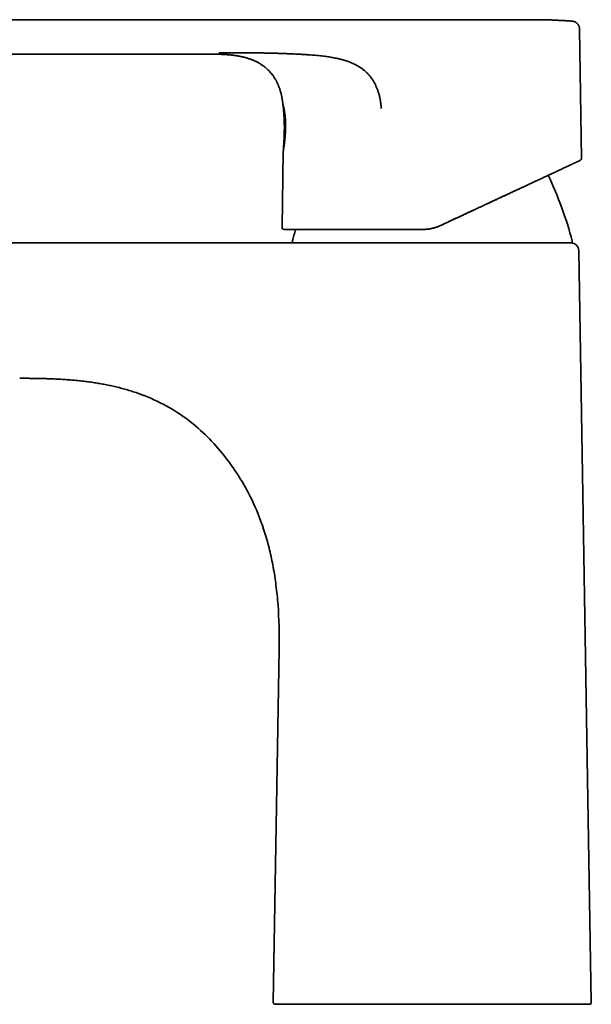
# Model space of a CAD drawing. Header units: millimetres. Extents: x 8 to 542, y 12 to 410.
# Tile 2 of 17: x 92 to 177, y 265 to 410. Entities that reach past the tile are written whole.
import ezdxf

# ---------------------------------------------------------------- set-up
doc = ezdxf.new("R2010")
doc.units = ezdxf.units.MM

msp = doc.modelspace()

# ---------------------------------------------------------------- linework, layer by layer
at = {"color": 7, "linetype": 'Continuous', "lineweight": 35}
for p, q in [((74.8, 410.21), (165.05, 410.21)), ((165.05, 410.21), (165.64, 410.21)), ((175.35, 389.72), (175.06, 408.82)), ((73.68, 405.11), (121.33, 405.11)), ((131.26, 390.7), (131.09, 379.55)), ((153.3, 377.24), (42.3, 377.24)), ((176.79, 265.07), (174.94, 376.06)), ((130.67, 317.24), (129.8, 265.07))]:
    msp.add_line(p, q, dxfattribs=at)
for centre, radius, start, end in [((175.05, 389.72), 0.3, 295, 0.8595), ((116.05, 361.88), 60, 15.0866, 24.9957), ((131.39, 379.54), 0.3, 179.1405, 270), ((190.54, 361.88), 60, 163.177, 164.9134), ((132.81, 377.44), 0.2, 164.9134, 270), ((173.74, 376.04), 1.2, 0.955, 90), ((173.78, 377.44), 0.2, 270, 15.0866), ((130.1, 265.06), 0.3, 179.045, 270), ((176.49, 265.06), 0.3, 270, 0.955)]:
    msp.add_arc(centre, radius, start, end, dxfattribs=at)
for points, knots in [([(170.05, 410.19), (170.05, 410.19), (170.04, 410.19), (170.02, 410.19), (170, 410.19), (169.98, 410.19), (169.95, 410.2), (169.91, 410.2), (169.87, 410.2), (169.83, 410.2), (169.79, 410.2), (169.75, 410.2), (169.7, 410.2), (169.66, 410.2), (169.62, 410.2), (169.59, 410.2), (169.55, 410.2), (169.53, 410.2), (169.51, 410.2), (169.5, 410.2), (169.48, 410.2), (169.47, 410.2), (169.45, 410.2), (169.42, 410.2), (169.4, 410.21), (169.37, 410.21), (169.33, 410.21), (169.29, 410.21), (169.25, 410.21), (169.22, 410.21), (169.19, 410.21), (169.16, 410.21), (169.14, 410.21), (169.1, 410.21), (169.06, 410.21), (169.01, 410.21), (168.96, 410.21), (168.91, 410.21), (168.87, 410.21), (168.82, 410.21), (168.77, 410.21), (168.73, 410.21), (168.68, 410.21), (168.65, 410.21), (168.61, 410.21), (168.59, 410.21), (168.56, 410.21), (168.54, 410.21), (168.51, 410.21), (168.46, 410.21), (168.41, 410.21), (168.35, 410.22), (168.29, 410.22), (168.23, 410.22), (168.18, 410.22), (168.13, 410.22), (168.09, 410.22), (168.06, 410.22), (168.04, 410.22), (168.01, 410.22), (167.99, 410.22), (167.97, 410.22), (167.95, 410.22), (167.93, 410.22), (167.9, 410.22), (167.86, 410.22), (167.81, 410.22), (167.75, 410.22), (167.68, 410.22), (167.62, 410.22), (167.56, 410.22), (167.5, 410.22), (167.44, 410.22), (167.38, 410.22), (167.34, 410.22), (167.31, 410.22), (167.27, 410.22), (167.24, 410.22), (167.2, 410.22), (167.17, 410.22), (167.14, 410.22), (167.11, 410.22), (167.09, 410.22), (167.07, 410.22), (167.04, 410.22), (167.01, 410.22), (166.98, 410.22), (166.95, 410.22), (166.91, 410.22), (166.88, 410.22), (166.85, 410.22), (166.82, 410.22), (166.79, 410.22), (166.76, 410.22), (166.73, 410.22), (166.7, 410.22), (166.67, 410.22), (166.63, 410.22), (166.59, 410.21), (166.55, 410.21), (166.51, 410.21), (166.46, 410.21), (166.42, 410.21), (166.37, 410.21), (166.32, 410.21), (166.27, 410.21), (166.23, 410.21), (166.2, 410.21), (166.17, 410.21), (166.15, 410.21), (166.13, 410.21), (166.12, 410.21), (166.11, 410.21), (166.11, 410.21), (166.11, 410.21), (166.11, 410.21), (166.11, 410.21), (166.11, 410.21), (166.11, 410.21), (166.11, 410.21), (166.11, 410.21), (166.11, 410.21), (166.11, 410.21), (166.11, 410.21), (166.12, 410.21), (166.12, 410.21), (166.11, 410.21), (166.11, 410.21), (166.1, 410.21), (166.08, 410.21), (166.06, 410.21), (166.03, 410.21), (166, 410.21), (165.97, 410.21), (165.94, 410.21), (165.91, 410.21), (165.88, 410.21), (165.85, 410.21), (165.81, 410.21), (165.77, 410.21), (165.74, 410.21), (165.7, 410.21), (165.67, 410.21), (165.64, 410.21), (165.61, 410.21), (165.59, 410.21), (165.56, 410.21), (165.54, 410.21), (165.51, 410.21), (165.48, 410.21), (165.46, 410.21), (165.43, 410.21), (165.41, 410.21), (165.39, 410.21), (165.37, 410.21), (165.35, 410.21), (165.32, 410.21), (165.3, 410.21), (165.28, 410.21), (165.26, 410.21), (165.25, 410.21), (165.23, 410.21), (165.21, 410.21), (165.19, 410.21), (165.16, 410.21), (165.13, 410.21), (165.1, 410.21), (165.08, 410.21), (165.06, 410.21)], [0, 0, 0, 0, 0.003389, 0.00684, 0.010401, 0.014113, 0.020142, 0.026716, 0.033799, 0.041015, 0.048332, 0.055749, 0.063267, 0.070887, 0.077675, 0.084256, 0.089844, 0.094394, 0.097242, 0.099449, 0.101308, 0.103956, 0.107584, 0.112151, 0.117502, 0.122739, 0.12772, 0.13676, 0.14482, 0.150032, 0.154833, 0.159225, 0.163796, 0.169343, 0.178627, 0.187867, 0.196772, 0.205247, 0.212988, 0.220375, 0.230062, 0.240287, 0.247634, 0.25436, 0.260193, 0.265042, 0.269152, 0.273961, 0.279698, 0.286353, 0.299065, 0.310246, 0.321046, 0.331967, 0.342962, 0.353719, 0.359085, 0.364821, 0.370042, 0.374526, 0.378428, 0.38202, 0.385939, 0.39016, 0.394849, 0.400379, 0.413675, 0.425598, 0.437479, 0.449716, 0.461956, 0.474035, 0.48618, 0.49857, 0.505415, 0.512083, 0.518619, 0.525404, 0.532558, 0.539562, 0.544598, 0.549235, 0.553675, 0.558001, 0.562468, 0.567692, 0.573701, 0.580443, 0.587042, 0.593185, 0.598874, 0.604109, 0.609697, 0.614799, 0.619827, 0.624812, 0.631188, 0.637505, 0.643898, 0.650813, 0.658329, 0.66648, 0.675294, 0.684791, 0.692889, 0.701315, 0.708937, 0.715484, 0.720958, 0.724704, 0.727715, 0.730001, 0.731252, 0.732132, 0.732452, 0.732716, 0.732839, 0.732962, 0.733228, 0.733551, 0.733951, 0.734388, 0.734575, 0.73475, 0.734927, 0.735117, 0.735571, 0.736917, 0.739783, 0.743943, 0.749414, 0.754785, 0.761012, 0.767814, 0.774434, 0.780835, 0.787027, 0.793017, 0.803509, 0.813432, 0.822813, 0.834341, 0.844685, 0.853967, 0.863327, 0.869455, 0.875863, 0.882919, 0.890642, 0.898925, 0.906644, 0.913127, 0.918848, 0.923969, 0.929372, 0.935195, 0.941258, 0.94663, 0.951201, 0.955614, 0.960282, 0.963087, 0.966675, 0.971285, 0.976926, 0.983596, 0.991289, 1, 1, 1, 1]), ([(170.04, 410.19), (170.25, 410.19), (170.69, 410.18), (171.34, 410.15), (172, 410.12), (172.65, 410.09), (173.3, 410.05), (173.73, 410.02), (173.95, 410)], [0, 0, 0, 0, 0.166594, 0.333207, 0.499843, 0.666515, 0.833233, 1, 1, 1, 1]), ([(175.06, 408.82), (175.06, 408.82), (175.06, 408.85), (175.05, 408.89), (175.05, 408.96), (175.04, 409.03), (175.02, 409.11), (175, 409.18), (174.97, 409.25), (174.95, 409.3), (174.92, 409.35), (174.9, 409.4), (174.88, 409.44), (174.86, 409.47), (174.83, 409.5), (174.81, 409.53), (174.78, 409.57), (174.75, 409.61), (174.71, 409.64), (174.67, 409.69), (174.62, 409.73), (174.57, 409.77), (174.51, 409.81), (174.45, 409.85), (174.39, 409.88), (174.32, 409.91), (174.25, 409.94), (174.18, 409.96), (174.1, 409.98), (174.02, 409.99), (173.97, 410), (173.95, 410)], [0, 0, 0, 0, 0.0002833, 0.0398646, 0.0783102, 0.1154713, 0.1627832, 0.2072856, 0.248737, 0.2816884, 0.3121512, 0.3400449, 0.3653068, 0.3878898, 0.408202, 0.4303295, 0.4552705, 0.4830167, 0.5135476, 0.5468271, 0.5828001, 0.6213887, 0.6624889, 0.7004099, 0.7400449, 0.7812675, 0.8239328, 0.8678785, 0.9129264, 0.9588846, 1, 1, 1, 1]), ([(175.06, 408.82), (175.06, 408.82), (175.06, 408.85), (175.05, 408.89), (175.05, 408.96), (175.04, 409.03), (175.02, 409.11), (175, 409.18), (174.97, 409.25), (174.95, 409.3), (174.92, 409.35), (174.9, 409.4), (174.88, 409.44), (174.86, 409.47), (174.83, 409.5), (174.81, 409.53), (174.78, 409.57), (174.75, 409.61), (174.71, 409.64), (174.67, 409.69), (174.62, 409.73), (174.57, 409.77), (174.51, 409.81), (174.45, 409.85), (174.39, 409.88), (174.32, 409.91), (174.25, 409.94), (174.18, 409.96), (174.1, 409.98), (174.02, 409.99), (173.97, 410), (173.95, 410)], [0, 0, 0, 0, 0.000304, 0.039885, 0.07833, 0.115491, 0.162802, 0.207303, 0.248754, 0.281705, 0.312167, 0.34006, 0.365321, 0.387904, 0.408216, 0.430343, 0.455283, 0.483029, 0.513559, 0.546838, 0.58281, 0.621397, 0.662497, 0.700417, 0.740051, 0.781272, 0.823937, 0.867881, 0.912928, 0.958885, 1, 1, 1, 1]), ([(173.95, 410), (173.95, 410), (173.95, 410), (173.95, 410), (173.95, 410)], [0, 0, 0, 0, 0.93517, 1, 1, 1, 1]), ([(173.95, 410), (173.98, 410), (174.03, 409.99), (174.12, 409.98), (174.2, 409.96), (174.28, 409.93), (174.36, 409.9), (174.44, 409.85), (174.52, 409.81), (174.6, 409.75), (174.67, 409.7), (174.73, 409.63), (174.79, 409.56), (174.85, 409.49), (174.9, 409.41), (174.94, 409.33), (174.98, 409.24), (175.01, 409.16), (175.03, 409.07), (175.05, 408.99), (175.06, 408.9), (175.06, 408.85), (175.06, 408.82)], [0, 0, 0, 0, 0.045705, 0.092564, 0.140503, 0.189436, 0.239263, 0.289867, 0.341124, 0.392896, 0.445036, 0.497393, 0.54981, 0.602129, 0.654195, 0.705856, 0.756969, 0.807398, 0.85702, 0.905724, 0.953412, 1, 1, 1, 1]), ([(173.95, 410), (173.95, 410), (173.95, 410), (173.95, 410), (173.95, 410)], [0, 0, 0, 0, 0.935177, 1, 1, 1, 1]), ([(175.06, 408.82), (175.06, 408.82), (175.06, 408.82), (175.06, 408.82), (175.06, 408.82)], [0, 0, 0, 0, 0.1742845, 1, 1, 1, 1]), ([(175.06, 408.82), (175.06, 408.82), (175.06, 408.82), (175.06, 408.82), (175.06, 408.82)], [0, 0, 0, 0, 0.7689897, 1, 1, 1, 1]), ([(121.33, 405.11), (121.36, 405.11), (121.44, 405.11), (121.57, 405.11), (121.71, 405.11), (121.85, 405.11), (121.99, 405.1), (122.14, 405.1), (122.29, 405.09), (122.44, 405.09), (122.59, 405.08), (122.74, 405.07), (122.89, 405.06), (123.05, 405.05), (123.2, 405.04), (123.36, 405.02), (123.52, 405.01), (123.67, 404.99), (123.83, 404.97), (123.99, 404.95), (124.15, 404.93), (124.3, 404.91), (124.46, 404.88), (124.62, 404.85), (124.77, 404.83), (124.87, 404.81), (124.92, 404.8)], [0, 0, 0, 0, 0.0303687, 0.067839, 0.1055783, 0.1436338, 0.1820459, 0.2208476, 0.2600645, 0.2997153, 0.3398116, 0.3803597, 0.4213613, 0.4628159, 0.5047228, 0.5470833, 0.589904, 0.6332005, 0.6770027, 0.7213607, 0.7663517, 0.8120878, 0.8587173, 0.9064124, 0.9553485, 1, 1, 1, 1]), ([(121.33, 405.11), (121.42, 405.11), (121.62, 405.11), (121.91, 405.11), (122.19, 405.1), (122.47, 405.09), (122.74, 405.07), (123.01, 405.05), (123.26, 405.03), (123.5, 405.01), (123.72, 404.98), (123.93, 404.96), (124.13, 404.93), (124.34, 404.9), (124.54, 404.87), (124.73, 404.83), (124.86, 404.81), (124.93, 404.79)], [0, 0, 0, 0, 0.081031, 0.160896, 0.23952, 0.316793, 0.392582, 0.466753, 0.539184, 0.601059, 0.661498, 0.720516, 0.778199, 0.83472, 0.890341, 0.945355, 1, 1, 1, 1]), ([(121.75, 405.34), (121.84, 405.34), (122.02, 405.34), (122.29, 405.34), (122.57, 405.34), (122.86, 405.34), (123.14, 405.34), (123.44, 405.34), (123.77, 405.34), (124.14, 405.34), (124.55, 405.34), (124.95, 405.34), (125.33, 405.33), (125.68, 405.33), (125.99, 405.33), (126.3, 405.33), (126.61, 405.32), (126.88, 405.32), (127.13, 405.32), (127.36, 405.31), (127.58, 405.31), (127.79, 405.3), (127.93, 405.3), (128, 405.3)], [0, 0, 0, 0, 0.0426156, 0.0863151, 0.1309974, 0.1765397, 0.2228024, 0.2696345, 0.3168787, 0.3822207, 0.4476428, 0.5127843, 0.5773429, 0.628402, 0.6788147, 0.7284683, 0.7772413, 0.8249953, 0.8617031, 0.8976163, 0.9326693, 0.9668091, 1, 1, 1, 1]), ([(124.93, 404.79), (125.01, 404.78), (125.16, 404.74), (125.4, 404.69), (125.63, 404.63), (125.86, 404.56), (126.09, 404.49), (126.31, 404.42), (126.52, 404.34), (126.72, 404.27), (126.91, 404.19), (127.1, 404.1), (127.28, 404.02), (127.46, 403.93), (127.63, 403.83), (127.81, 403.73), (127.98, 403.62), (128.15, 403.51), (128.32, 403.39), (128.48, 403.27), (128.63, 403.15), (128.78, 403.02), (128.93, 402.88), (129.08, 402.74), (129.23, 402.59), (129.36, 402.44), (129.5, 402.28), (129.63, 402.12), (129.76, 401.95), (129.88, 401.77), (129.99, 401.6), (130.1, 401.42), (130.21, 401.24), (130.3, 401.06), (130.39, 400.87), (130.48, 400.69), (130.56, 400.5), (130.63, 400.3), (130.71, 400.1), (130.78, 399.88), (130.85, 399.66), (130.91, 399.44), (130.97, 399.21), (131.02, 398.99), (131.06, 398.78), (131.1, 398.58), (131.13, 398.38), (131.16, 398.18), (131.19, 397.97), (131.21, 397.83), (131.22, 397.76)], [0, 0, 0, 0, 0.023669, 0.047241, 0.070699, 0.09401, 0.117136, 0.140034, 0.162663, 0.183141, 0.203346, 0.223267, 0.2429, 0.262247, 0.281313, 0.301803, 0.321985, 0.341876, 0.361494, 0.380854, 0.399975, 0.418874, 0.439428, 0.459758, 0.47989, 0.499847, 0.519656, 0.540532, 0.561303, 0.582004, 0.602669, 0.623336, 0.644044, 0.663644, 0.683352, 0.703203, 0.723234, 0.743479, 0.765224, 0.787292, 0.809724, 0.832564, 0.855858, 0.879653, 0.898733, 0.918173, 0.937998, 0.958229, 0.978889, 1, 1, 1, 1]), ([(128, 405.3), (128.23, 405.3), (128.69, 405.29), (129.38, 405.27), (130.06, 405.26), (130.74, 405.24), (131.41, 405.22), (132.08, 405.19), (132.73, 405.16), (133.38, 405.13), (134.01, 405.1), (134.64, 405.06), (135.22, 405.02), (135.75, 404.98), (136.24, 404.93), (136.72, 404.89), (137.04, 404.85), (137.2, 404.83)], [0, 0, 0, 0, 0.075102, 0.149698, 0.223763, 0.297264, 0.370171, 0.442463, 0.514134, 0.583774, 0.652838, 0.72135, 0.789339, 0.842415, 0.895207, 0.94773, 1, 1, 1, 1]), ([(137.2, 404.83), (137.31, 404.82), (137.55, 404.79), (137.9, 404.74), (138.25, 404.68), (138.6, 404.62), (138.92, 404.56), (139.22, 404.5), (139.49, 404.44), (139.75, 404.37), (140.02, 404.3), (140.27, 404.23), (140.52, 404.15), (140.75, 404.08), (140.99, 403.99), (141.22, 403.9), (141.45, 403.81), (141.67, 403.71), (141.88, 403.61), (142.07, 403.51), (142.24, 403.42), (142.41, 403.32), (142.57, 403.22), (142.73, 403.11), (142.89, 403), (143.05, 402.88), (143.2, 402.76), (143.35, 402.64), (143.5, 402.51), (143.64, 402.37), (143.77, 402.23), (143.91, 402.09), (144.03, 401.94), (144.16, 401.79), (144.28, 401.63), (144.39, 401.47), (144.5, 401.3), (144.61, 401.13), (144.71, 400.95), (144.8, 400.78), (144.89, 400.6), (144.98, 400.4), (145.07, 400.2), (145.15, 399.99), (145.23, 399.77), (145.31, 399.55), (145.38, 399.32), (145.44, 399.1), (145.5, 398.87), (145.55, 398.63), (145.6, 398.39), (145.64, 398.14), (145.68, 397.89), (145.71, 397.63), (145.74, 397.37), (145.76, 397.2), (145.77, 397.11)], [0, 0, 0, 0, 0.0278917, 0.0556913, 0.0834022, 0.1110271, 0.1385692, 0.1601533, 0.1816897, 0.2031803, 0.2246274, 0.2460339, 0.2654622, 0.2848629, 0.3042393, 0.3235952, 0.3429346, 0.3622616, 0.3815805, 0.3967571, 0.4119338, 0.4271127, 0.4422961, 0.4574864, 0.472686, 0.4878976, 0.5030382, 0.5181977, 0.5333805, 0.5485913, 0.563835, 0.5791164, 0.59444, 0.6098099, 0.6252298, 0.6407028, 0.6562318, 0.6718195, 0.6874686, 0.7031821, 0.7189626, 0.734813, 0.752652, 0.7705863, 0.7886196, 0.8067558, 0.8249983, 0.8433506, 0.8618157, 0.8803966, 0.8999895, 0.9197155, 0.9395772, 0.9595771, 0.9797173, 1, 1, 1, 1]), ([(131.22, 397.76), (131.23, 397.69), (131.25, 397.53), (131.27, 397.3), (131.3, 397.05), (131.32, 396.82), (131.34, 396.59), (131.36, 396.36), (131.37, 396.14), (131.39, 395.92), (131.4, 395.7), (131.41, 395.49), (131.42, 395.28), (131.42, 395.08), (131.43, 394.89), (131.43, 394.7), (131.43, 394.52), (131.44, 394.34), (131.44, 394.17), (131.43, 394.01), (131.43, 393.85), (131.43, 393.7), (131.43, 393.56), (131.42, 393.43), (131.42, 393.3), (131.42, 393.18), (131.41, 393.06), (131.41, 392.95), (131.4, 392.84), (131.4, 392.74), (131.39, 392.65), (131.39, 392.55), (131.38, 392.47), (131.38, 392.36), (131.37, 392.24), (131.36, 392.1), (131.35, 391.96), (131.35, 391.83), (131.34, 391.73), (131.33, 391.66), (131.33, 391.63), (131.33, 391.59), (131.33, 391.55), (131.32, 391.53), (131.32, 391.51), (131.32, 391.49), (131.32, 391.48), (131.32, 391.48), (131.32, 391.47), (131.32, 391.47), (131.32, 391.46), (131.32, 391.45), (131.32, 391.44), (131.32, 391.42), (131.31, 391.39), (131.31, 391.35), (131.31, 391.31), (131.3, 391.25), (131.3, 391.19), (131.29, 391.12), (131.29, 391.04), (131.28, 390.96), (131.27, 390.86), (131.26, 390.77), (131.26, 390.72), (131.26, 390.7)], [0, 0, 0, 0, 0.0301889, 0.0655769, 0.1001362, 0.1338708, 0.1667841, 0.1988798, 0.230161, 0.260631, 0.2916849, 0.3218549, 0.3511439, 0.3795543, 0.4070886, 0.4337487, 0.4595362, 0.4844523, 0.5084982, 0.5316746, 0.553982, 0.5754209, 0.5948395, 0.6134862, 0.6313611, 0.6484641, 0.6647952, 0.6808553, 0.6960912, 0.7105026, 0.7240893, 0.7368511, 0.7488325, 0.760506, 0.7814367, 0.8017582, 0.8214701, 0.8397172, 0.8574083, 0.8628535, 0.8682438, 0.8735791, 0.8785701, 0.8827006, 0.8851053, 0.8870708, 0.8885969, 0.8896837, 0.8900624, 0.8903923, 0.8910814, 0.8922051, 0.8943795, 0.8973265, 0.9010464, 0.9065303, 0.9131273, 0.9208377, 0.9296615, 0.9395992, 0.950651, 0.9628174, 0.9760987, 0.9904954, 1, 1, 1, 1]), ([(131.22, 397.76), (131.22, 397.76), (131.22, 397.75), (131.22, 397.74), (131.23, 397.71), (131.24, 397.68), (131.25, 397.63), (131.27, 397.58), (131.28, 397.55), (131.28, 397.52), (131.28, 397.51), (131.29, 397.51), (131.29, 397.5), (131.29, 397.49), (131.3, 397.47), (131.31, 397.42), (131.32, 397.36), (131.34, 397.28), (131.36, 397.21), (131.37, 397.13), (131.39, 397.07), (131.4, 397.03), (131.4, 397), (131.4, 396.98), (131.41, 396.96), (131.41, 396.93), (131.42, 396.88), (131.44, 396.8), (131.46, 396.68), (131.48, 396.57), (131.49, 396.47), (131.5, 396.4), (131.51, 396.35), (131.51, 396.33), (131.51, 396.31), (131.52, 396.28), (131.52, 396.26), (131.53, 396.19), (131.54, 396.08), (131.56, 395.93), (131.57, 395.77), (131.58, 395.6), (131.59, 395.43), (131.6, 395.32), (131.6, 395.26)], [0, 0, 0, 0, 0.043193, 0.086359, 0.129652, 0.173231, 0.211949, 0.251133, 0.286097, 0.290714, 0.29534, 0.299976, 0.304622, 0.309277, 0.313943, 0.347791, 0.381671, 0.415658, 0.44983, 0.48012, 0.510674, 0.518728, 0.526805, 0.534907, 0.543034, 0.551188, 0.559369, 0.597337, 0.635128, 0.672841, 0.697741, 0.722682, 0.729226, 0.735775, 0.74233, 0.748891, 0.75546, 0.762037, 0.802117, 0.841891, 0.881461, 0.920932, 0.96041, 1, 1, 1, 1]), ([(131.6, 395.26), (131.6, 395.21), (131.6, 395.1), (131.61, 394.93), (131.61, 394.77), (131.61, 394.6), (131.61, 394.43), (131.61, 394.26), (131.6, 394.07), (131.6, 393.87), (131.59, 393.67), (131.58, 393.47), (131.57, 393.28), (131.56, 393.1), (131.55, 392.93), (131.53, 392.79), (131.53, 392.69), (131.52, 392.63), (131.51, 392.56), (131.51, 392.5), (131.5, 392.43), (131.49, 392.34), (131.48, 392.23), (131.46, 392.09), (131.45, 391.98), (131.44, 391.88), (131.43, 391.82), (131.43, 391.78), (131.42, 391.76), (131.42, 391.74), (131.42, 391.72), (131.41, 391.7), (131.41, 391.64), (131.39, 391.54), (131.38, 391.42), (131.36, 391.31), (131.35, 391.22), (131.33, 391.15), (131.33, 391.1), (131.32, 391.06), (131.31, 391.01), (131.31, 390.97), (131.3, 390.92), (131.29, 390.87), (131.28, 390.82), (131.27, 390.77), (131.26, 390.74), (131.26, 390.71), (131.26, 390.7), (131.26, 390.7), (131.26, 390.7)], [0, 0, 0, 0, 0.0253938, 0.0506669, 0.0758791, 0.1010905, 0.1263614, 0.1517515, 0.1817679, 0.2116592, 0.2415254, 0.2714671, 0.3015841, 0.3297644, 0.357857, 0.385942, 0.396992, 0.408058, 0.419145, 0.4302576, 0.4414008, 0.4525791, 0.477997, 0.5033489, 0.5286916, 0.5454412, 0.5622277, 0.5666324, 0.5710411, 0.575454, 0.5798714, 0.5842935, 0.5887208, 0.6185679, 0.6482114, 0.6777383, 0.7072368, 0.7227081, 0.7382085, 0.7537505, 0.7693468, 0.7850095, 0.8007508, 0.829362, 0.857795, 0.8861269, 0.9144356, 0.9427992, 0.9712951, 1, 1, 1, 1]), ([(169.11, 386.61), (169.18, 386.65), (169.34, 386.72), (169.57, 386.83), (169.81, 386.94), (170.06, 387.06), (170.3, 387.17), (170.54, 387.28), (170.78, 387.39), (171, 387.5), (171.22, 387.6), (171.43, 387.7), (171.63, 387.79), (171.83, 387.88), (172.02, 387.97), (172.21, 388.06), (172.39, 388.15), (172.57, 388.23), (172.74, 388.31), (172.9, 388.39), (173.06, 388.46), (173.22, 388.53), (173.36, 388.6), (173.5, 388.66), (173.64, 388.73), (173.77, 388.79), (173.89, 388.84), (174, 388.9), (174.11, 388.95), (174.21, 389), (174.31, 389.04), (174.4, 389.08), (174.48, 389.12), (174.54, 389.15), (174.6, 389.17), (174.64, 389.19), (174.67, 389.21), (174.68, 389.22), (174.69, 389.22), (174.69, 389.22), (174.7, 389.22), (174.7, 389.22), (174.73, 389.24), (174.78, 389.26), (174.85, 389.29), (174.91, 389.32), (174.96, 389.34), (175.01, 389.37), (175.05, 389.39), (175.09, 389.4), (175.12, 389.42), (175.14, 389.43), (175.16, 389.44), (175.17, 389.44), (175.17, 389.44), (175.17, 389.44)], [0, 0, 0, 0, 0.020157, 0.042157, 0.064146, 0.087828, 0.111442, 0.134996, 0.158498, 0.181954, 0.205373, 0.227426, 0.249459, 0.271478, 0.293552, 0.315809, 0.338006, 0.36015, 0.382248, 0.404307, 0.426333, 0.447942, 0.469533, 0.491113, 0.512689, 0.533453, 0.55417, 0.574846, 0.595486, 0.616097, 0.636685, 0.654788, 0.672882, 0.690971, 0.702909, 0.714848, 0.725357, 0.726733, 0.728109, 0.729486, 0.730862, 0.732238, 0.733615, 0.75504, 0.77642, 0.797763, 0.819076, 0.840365, 0.861637, 0.882901, 0.906288, 0.929682, 0.953093, 0.976529, 1, 1, 1, 1]), ([(154.5, 379.8), (154.59, 379.85), (154.76, 379.92), (155.01, 380.04), (155.26, 380.16), (155.5, 380.27), (155.74, 380.38), (155.97, 380.49), (156.18, 380.59), (156.39, 380.69), (156.6, 380.78), (156.79, 380.87), (156.99, 380.97), (157.2, 381.06), (157.4, 381.16), (157.6, 381.25), (157.79, 381.34), (157.97, 381.42), (158.15, 381.51), (158.33, 381.59), (158.5, 381.67), (158.67, 381.75), (158.83, 381.82), (158.99, 381.9), (159.14, 381.97), (159.29, 382.04), (159.42, 382.1), (159.55, 382.16), (159.67, 382.22), (159.79, 382.27), (159.9, 382.32), (160.01, 382.37), (160.1, 382.42), (160.19, 382.46), (160.28, 382.5), (160.36, 382.54), (160.43, 382.57), (160.51, 382.61), (160.59, 382.64), (160.67, 382.68), (160.76, 382.72), (160.85, 382.77), (160.95, 382.81), (161.07, 382.87), (161.19, 382.92), (161.32, 382.98), (161.45, 383.05), (161.59, 383.11), (161.74, 383.18), (161.89, 383.25), (162.05, 383.32), (162.21, 383.4), (162.37, 383.48), (162.54, 383.56), (162.72, 383.64), (162.92, 383.73), (163.16, 383.84), (163.41, 383.96), (163.67, 384.08), (163.93, 384.2), (164.21, 384.33), (164.52, 384.48), (164.86, 384.63), (165.2, 384.79), (165.53, 384.95), (165.85, 385.1), (166.17, 385.25), (166.46, 385.38), (166.7, 385.49), (166.91, 385.59), (167.12, 385.69), (167.31, 385.78), (167.51, 385.87), (167.69, 385.96), (167.88, 386.04), (168.06, 386.13), (168.25, 386.21), (168.43, 386.3), (168.62, 386.39), (168.79, 386.47), (168.93, 386.53), (169.03, 386.58), (169.1, 386.61), (169.18, 386.65), (169.25, 386.68), (169.32, 386.72), (169.4, 386.75), (169.49, 386.79), (169.57, 386.83), (169.66, 386.87), (169.75, 386.92), (169.85, 386.96), (169.95, 387.01), (170.05, 387.06), (170.16, 387.11), (170.27, 387.16), (170.38, 387.21), (170.49, 387.26), (170.6, 387.31), (170.72, 387.37), (170.84, 387.42), (170.97, 387.48), (171.09, 387.54), (171.18, 387.58), (171.22, 387.6), (171.23, 387.6)], [0, 0, 0, 0, 0.013413, 0.026551, 0.039412, 0.051997, 0.064306, 0.076337, 0.087428, 0.098271, 0.108868, 0.119219, 0.129322, 0.140307, 0.150984, 0.161354, 0.171417, 0.181172, 0.190619, 0.19976, 0.208593, 0.217729, 0.22651, 0.234939, 0.243014, 0.250735, 0.257975, 0.264873, 0.271431, 0.277648, 0.28364, 0.289277, 0.29456, 0.299487, 0.304059, 0.308276, 0.312138, 0.316309, 0.320636, 0.325182, 0.32995, 0.334938, 0.340146, 0.346568, 0.353296, 0.36033, 0.367671, 0.37546, 0.383566, 0.39199, 0.400731, 0.409789, 0.418994, 0.428505, 0.438322, 0.448444, 0.463251, 0.478041, 0.492793, 0.507508, 0.522185, 0.542341, 0.562426, 0.58244, 0.602385, 0.622259, 0.642064, 0.6618, 0.675297, 0.688568, 0.701592, 0.714368, 0.726895, 0.739175, 0.751206, 0.76299, 0.776124, 0.788937, 0.801426, 0.813593, 0.825438, 0.830547, 0.835595, 0.84061, 0.845858, 0.851395, 0.857116, 0.863117, 0.869398, 0.875958, 0.882925, 0.890183, 0.89773, 0.905567, 0.913694, 0.921958, 0.930502, 0.939325, 0.948428, 0.958005, 0.967872, 0.978031, 0.98848, 0.99922, 1, 1, 1, 1]), ([(154.5, 379.8), (154.62, 379.86), (154.86, 379.97), (155.22, 380.14), (155.57, 380.3), (155.93, 380.47), (156.28, 380.63), (156.63, 380.8), (156.98, 380.96), (157.32, 381.12), (157.67, 381.28), (158.01, 381.44), (158.35, 381.6), (158.69, 381.76), (159.02, 381.91), (159.33, 382.05), (159.61, 382.19), (159.84, 382.29), (159.97, 382.35), (160.02, 382.38), (160.03, 382.38), (160.05, 382.39), (160.06, 382.4), (160.08, 382.4), (160.22, 382.47), (160.48, 382.59), (160.87, 382.77), (161.25, 382.95), (161.63, 383.13), (162.01, 383.3), (162.37, 383.47), (162.71, 383.63), (163.03, 383.78), (163.32, 383.91), (163.56, 384.03), (163.77, 384.12), (163.9, 384.19), (163.98, 384.22), (164.01, 384.24), (164.03, 384.25), (164.05, 384.26), (164.08, 384.27), (164.21, 384.33), (164.44, 384.44), (164.77, 384.59), (165.1, 384.75), (165.43, 384.9), (165.75, 385.05), (166.06, 385.19), (166.36, 385.33), (166.64, 385.47), (166.83, 385.55), (166.91, 385.59)], [0, 0, 0, 0, 0.026991, 0.053926, 0.080812, 0.107654, 0.134459, 0.160755, 0.187026, 0.213277, 0.239515, 0.265745, 0.291974, 0.318205, 0.344446, 0.36755, 0.39067, 0.411031, 0.419995, 0.421169, 0.422343, 0.423518, 0.424692, 0.425866, 0.427041, 0.457643, 0.488166, 0.518617, 0.549007, 0.579344, 0.609639, 0.636269, 0.66288, 0.689478, 0.707028, 0.724577, 0.740021, 0.742044, 0.744066, 0.746089, 0.748111, 0.750134, 0.752157, 0.780786, 0.809337, 0.837819, 0.866239, 0.894606, 0.922928, 0.949598, 0.976242, 1, 1, 1, 1]), ([(151.96, 379.24), (152.02, 379.24), (152.14, 379.24), (152.32, 379.25), (152.51, 379.26), (152.69, 379.28), (152.87, 379.31), (153.05, 379.34), (153.24, 379.38), (153.42, 379.42), (153.6, 379.47), (153.78, 379.52), (153.96, 379.58), (154.14, 379.65), (154.32, 379.72), (154.44, 379.78), (154.5, 379.8)], [0, 0, 0, 0, 0.06847, 0.137379, 0.206729, 0.276527, 0.346775, 0.417479, 0.488643, 0.560271, 0.632366, 0.704934, 0.777977, 0.8515, 0.925507, 1, 1, 1, 1]), ([(131.39, 379.24), (131.39, 379.24), (131.39, 379.24), (131.4, 379.24), (131.42, 379.24), (131.45, 379.24), (131.48, 379.24), (131.52, 379.24), (131.56, 379.24), (131.59, 379.24), (131.63, 379.24), (131.67, 379.24), (131.72, 379.24), (131.77, 379.24), (131.83, 379.24), (131.91, 379.24), (132, 379.24), (132.09, 379.24), (132.2, 379.24), (132.3, 379.24), (132.4, 379.24), (132.49, 379.24), (132.56, 379.24), (132.62, 379.24), (132.66, 379.24), (132.7, 379.24), (132.74, 379.24), (132.78, 379.24), (132.85, 379.24), (132.96, 379.24), (133.1, 379.24), (133.25, 379.24), (133.41, 379.24), (133.57, 379.24), (133.74, 379.24), (133.91, 379.24), (134.08, 379.24), (134.25, 379.24), (134.43, 379.24), (134.61, 379.24), (134.79, 379.24), (134.98, 379.24), (135.18, 379.24), (135.38, 379.24), (135.59, 379.24), (135.8, 379.24), (136.02, 379.24), (136.24, 379.24), (136.45, 379.24), (136.67, 379.24), (136.89, 379.24), (137.11, 379.24), (137.35, 379.24), (137.61, 379.24), (137.88, 379.24), (138.16, 379.24), (138.44, 379.24), (138.73, 379.24), (139.02, 379.24), (139.31, 379.24), (139.59, 379.24), (139.87, 379.24), (140.16, 379.24), (140.44, 379.24), (140.73, 379.24), (141.04, 379.24), (141.37, 379.24), (141.72, 379.24), (142.08, 379.24), (142.44, 379.24), (142.77, 379.24), (143.07, 379.24), (143.35, 379.24), (143.57, 379.24), (143.73, 379.24), (143.84, 379.24), (143.95, 379.24), (144.06, 379.24), (144.17, 379.24), (144.35, 379.24), (144.61, 379.24), (144.95, 379.24), (145.29, 379.24), (145.63, 379.24), (145.98, 379.24), (146.32, 379.24), (146.64, 379.24), (146.94, 379.24), (147.22, 379.24), (147.5, 379.24), (147.78, 379.24), (148.05, 379.24), (148.32, 379.24), (148.63, 379.24), (148.97, 379.24), (149.34, 379.24), (149.72, 379.24), (150.09, 379.24), (150.47, 379.24), (150.84, 379.24), (151.22, 379.24), (151.59, 379.24), (151.84, 379.24), (151.96, 379.24)], [0, 0, 0, 0, 0.012265, 0.024515, 0.036753, 0.048985, 0.061214, 0.073445, 0.081685, 0.089929, 0.098178, 0.106434, 0.114698, 0.123286, 0.132001, 0.14419, 0.156367, 0.168537, 0.180704, 0.192872, 0.201799, 0.21073, 0.219667, 0.22318, 0.226695, 0.23021, 0.233728, 0.237247, 0.240767, 0.252293, 0.263803, 0.275302, 0.286792, 0.298276, 0.30976, 0.321245, 0.331778, 0.342318, 0.352868, 0.363431, 0.374099, 0.384866, 0.395619, 0.406363, 0.4171, 0.427833, 0.438564, 0.449297, 0.459421, 0.46955, 0.479688, 0.489838, 0.5, 0.511752, 0.523488, 0.535211, 0.546925, 0.558633, 0.57034, 0.582049, 0.592787, 0.603533, 0.614289, 0.625059, 0.635743, 0.646302, 0.658958, 0.671601, 0.684236, 0.696868, 0.709501, 0.718769, 0.728042, 0.737322, 0.74097, 0.744619, 0.74827, 0.751922, 0.755577, 0.759233, 0.770331, 0.781416, 0.79249, 0.803557, 0.814619, 0.82568, 0.836743, 0.845438, 0.854138, 0.862844, 0.871558, 0.88028, 0.888682, 0.896939, 0.908489, 0.920028, 0.931561, 0.943092, 0.954623, 0.965953, 0.97729, 0.988638, 1, 1, 1, 1]), ([(132.81, 377.24), (132.81, 377.24), (132.81, 377.24), (132.82, 377.24), (132.83, 377.24), (132.85, 377.24), (132.88, 377.24), (132.92, 377.24), (132.96, 377.24), (133, 377.24), (133.05, 377.24), (133.09, 377.24), (133.14, 377.24), (133.19, 377.24), (133.25, 377.24), (133.31, 377.24), (133.37, 377.24), (133.44, 377.24), (133.53, 377.24), (133.64, 377.24), (133.76, 377.24), (133.87, 377.24), (133.98, 377.24), (134.08, 377.24), (134.19, 377.24), (134.32, 377.24), (134.46, 377.24), (134.62, 377.24), (134.75, 377.24), (134.86, 377.24), (134.93, 377.24), (135, 377.24), (135.07, 377.24), (135.14, 377.24), (135.25, 377.24), (135.39, 377.24), (135.58, 377.24), (135.77, 377.24), (135.94, 377.24), (136.09, 377.24), (136.22, 377.24), (136.35, 377.24), (136.48, 377.24), (136.64, 377.24), (136.83, 377.24), (137.06, 377.24), (137.24, 377.24), (137.37, 377.24), (137.45, 377.24), (137.53, 377.24), (137.61, 377.24), (137.69, 377.24), (137.77, 377.24), (137.91, 377.24), (138.09, 377.24), (138.32, 377.24), (138.56, 377.24), (138.77, 377.24), (138.95, 377.24), (139.11, 377.24), (139.26, 377.24), (139.42, 377.24), (139.61, 377.24), (139.83, 377.24), (140.09, 377.24), (140.3, 377.24), (140.45, 377.24), (140.54, 377.24), (140.63, 377.24), (140.72, 377.24), (140.82, 377.24), (140.91, 377.24), (141.06, 377.24), (141.28, 377.24), (141.57, 377.24), (141.86, 377.24), (142.09, 377.24), (142.27, 377.24), (142.38, 377.24), (142.5, 377.24), (142.62, 377.24), (142.73, 377.24), (142.84, 377.24), (142.96, 377.24), (143.13, 377.24), (143.37, 377.24), (143.68, 377.24), (143.92, 377.24), (144.09, 377.24), (144.2, 377.24), (144.3, 377.24), (144.4, 377.24), (144.5, 377.24), (144.6, 377.24), (144.77, 377.24), (145.01, 377.24), (145.32, 377.24), (145.64, 377.24), (145.96, 377.24), (146.29, 377.24), (146.63, 377.24), (146.98, 377.24), (147.22, 377.24), (147.35, 377.24), (147.39, 377.24), (147.43, 377.24), (147.47, 377.24), (147.52, 377.24), (147.67, 377.24), (147.93, 377.24), (148.31, 377.24), (148.68, 377.24), (149.06, 377.24), (149.4, 377.24), (149.72, 377.24), (150, 377.24), (150.22, 377.24), (150.37, 377.24), (150.47, 377.24), (150.56, 377.24), (150.65, 377.24), (150.73, 377.24), (150.82, 377.24), (151, 377.24), (151.3, 377.24), (151.7, 377.24), (152.1, 377.24), (152.49, 377.24), (152.89, 377.24), (153.16, 377.24), (153.3, 377.24)], [0, 0, 0, 0, 0.011131, 0.022255, 0.033375, 0.044494, 0.055616, 0.066744, 0.077882, 0.088942, 0.097615, 0.106286, 0.114955, 0.123624, 0.132295, 0.140969, 0.149648, 0.158334, 0.170515, 0.182688, 0.194857, 0.207028, 0.216593, 0.226164, 0.235743, 0.245107, 0.257576, 0.270041, 0.282506, 0.287404, 0.292303, 0.297204, 0.302106, 0.30701, 0.311916, 0.32348, 0.335037, 0.346591, 0.358146, 0.365412, 0.37268, 0.379951, 0.387171, 0.394186, 0.405872, 0.417554, 0.429237, 0.433172, 0.437108, 0.441044, 0.444981, 0.44892, 0.45286, 0.456801, 0.467511, 0.478217, 0.48892, 0.499625, 0.506355, 0.513088, 0.519824, 0.526496, 0.532927, 0.54364, 0.554352, 0.565064, 0.568672, 0.57228, 0.575889, 0.579499, 0.58311, 0.586722, 0.590334, 0.601233, 0.612128, 0.623022, 0.633918, 0.638201, 0.642484, 0.646768, 0.651054, 0.655185, 0.659244, 0.663303, 0.66736, 0.678181, 0.689002, 0.699827, 0.703474, 0.707122, 0.710771, 0.714163, 0.717516, 0.720869, 0.72422, 0.734876, 0.745524, 0.756168, 0.766809, 0.777452, 0.789164, 0.800885, 0.81121, 0.812563, 0.813916, 0.81527, 0.816623, 0.817977, 0.819331, 0.831373, 0.843403, 0.855426, 0.867446, 0.879467, 0.888286, 0.897109, 0.905939, 0.908914, 0.911891, 0.914868, 0.91754, 0.920168, 0.922795, 0.925422, 0.937853, 0.950277, 0.962699, 0.975123, 0.987556, 1, 1, 1, 1]), ([(153.3, 377.24), (153.41, 377.24), (153.64, 377.24), (153.98, 377.24), (154.32, 377.24), (154.66, 377.24), (155.02, 377.24), (155.38, 377.24), (155.66, 377.24), (155.84, 377.24), (155.92, 377.24), (156.01, 377.24), (156.1, 377.24), (156.19, 377.24), (156.29, 377.24), (156.48, 377.24), (156.76, 377.24), (157.13, 377.24), (157.5, 377.24), (157.86, 377.24), (158.2, 377.24), (158.51, 377.24), (158.73, 377.24), (158.85, 377.24), (158.88, 377.24), (158.92, 377.24), (158.96, 377.24), (159, 377.24), (159.14, 377.24), (159.38, 377.24), (159.73, 377.24), (160.07, 377.24), (160.41, 377.24), (160.75, 377.24), (161.08, 377.24), (161.39, 377.24), (161.68, 377.24), (161.9, 377.24), (162.07, 377.24), (162.16, 377.24), (162.26, 377.24), (162.37, 377.24), (162.47, 377.24), (162.58, 377.24), (162.72, 377.24), (162.92, 377.24), (163.15, 377.24), (163.38, 377.24), (163.61, 377.24), (163.85, 377.24), (164.08, 377.24), (164.32, 377.24), (164.56, 377.24), (164.8, 377.24), (164.99, 377.24), (165.12, 377.24), (165.2, 377.24), (165.28, 377.24), (165.35, 377.24), (165.43, 377.24), (165.51, 377.24), (165.65, 377.24), (165.85, 377.24), (166.11, 377.24), (166.36, 377.24), (166.59, 377.24), (166.77, 377.24), (166.93, 377.24), (167.08, 377.24), (167.24, 377.24), (167.43, 377.24), (167.65, 377.24), (167.91, 377.24), (168.1, 377.24), (168.24, 377.24), (168.33, 377.24), (168.41, 377.24), (168.49, 377.24), (168.57, 377.24), (168.65, 377.24), (168.78, 377.24), (168.97, 377.24), (169.2, 377.24), (169.42, 377.24), (169.61, 377.24), (169.77, 377.24), (169.91, 377.24), (170.04, 377.24), (170.17, 377.24), (170.33, 377.24), (170.51, 377.24), (170.72, 377.24), (170.88, 377.24), (171, 377.24), (171.08, 377.24), (171.15, 377.24), (171.23, 377.24), (171.3, 377.24), (171.41, 377.24), (171.55, 377.24), (171.72, 377.24), (171.89, 377.24), (172.03, 377.24), (172.16, 377.24), (172.28, 377.24), (172.39, 377.24), (172.5, 377.24), (172.61, 377.24), (172.71, 377.24), (172.81, 377.24), (172.9, 377.24), (172.99, 377.24), (173.08, 377.24), (173.16, 377.24), (173.24, 377.24), (173.32, 377.24), (173.39, 377.24), (173.46, 377.24), (173.52, 377.24), (173.57, 377.24), (173.62, 377.24), (173.66, 377.24), (173.7, 377.24), (173.73, 377.24), (173.75, 377.24), (173.77, 377.24), (173.78, 377.24), (173.78, 377.24), (173.78, 377.24)], [0, 0, 0, 0, 0.0106402, 0.0212721, 0.0318986, 0.0425229, 0.0531478, 0.0648394, 0.0765393, 0.0791674, 0.0817962, 0.0844257, 0.0873571, 0.0903312, 0.0933045, 0.096277, 0.1080927, 0.1199012, 0.1317064, 0.1435125, 0.1539059, 0.1643059, 0.1734656, 0.1746657, 0.175866, 0.1770665, 0.1782671, 0.1794679, 0.1806689, 0.1919848, 0.203288, 0.2145821, 0.2258706, 0.2371571, 0.2484452, 0.258383, 0.2683271, 0.2782801, 0.281634, 0.2849894, 0.2883462, 0.2919553, 0.2956001, 0.2992445, 0.3028884, 0.3111693, 0.3194502, 0.3277326, 0.3360178, 0.3443073, 0.3528692, 0.3616057, 0.3705732, 0.3795405, 0.3885092, 0.3915299, 0.3945511, 0.3975728, 0.4005951, 0.403618, 0.4066416, 0.409666, 0.4198962, 0.4301222, 0.4403466, 0.450572, 0.4570012, 0.4634325, 0.4698665, 0.4763682, 0.4831008, 0.4943169, 0.5055302, 0.5167441, 0.520521, 0.5242985, 0.5280767, 0.5318558, 0.535636, 0.5394172, 0.5431997, 0.5543594, 0.5655131, 0.5766644, 0.5878166, 0.5948287, 0.6018433, 0.6088613, 0.6159374, 0.6232064, 0.635315, 0.6474195, 0.6595244, 0.664281, 0.6690386, 0.6737974, 0.6785578, 0.68332, 0.6880842, 0.6999931, 0.7118943, 0.7237922, 0.7356909, 0.7450431, 0.7544004, 0.7637648, 0.7733315, 0.7830931, 0.7928511, 0.8026077, 0.8123653, 0.8221261, 0.8318925, 0.8416668, 0.8527119, 0.8637498, 0.8747837, 0.885817, 0.896853, 0.9078951, 0.9189465, 0.9300679, 0.9417222, 0.9533717, 0.9650203, 0.976672, 0.9883306, 1, 1, 1, 1]), ([(92.36, 357.24), (92.36, 357.24), (92.37, 357.24), (92.38, 357.24), (92.39, 357.24), (92.4, 357.24), (92.41, 357.24), (92.43, 357.24), (92.44, 357.24), (92.46, 357.24), (92.47, 357.24), (92.49, 357.24), (92.51, 357.24), (92.53, 357.24), (92.54, 357.24), (92.56, 357.24), (92.58, 357.24), (92.59, 357.24), (92.61, 357.24), (92.63, 357.24), (92.66, 357.24), (92.69, 357.24), (92.72, 357.24), (92.76, 357.24), (92.8, 357.24), (92.85, 357.24), (92.91, 357.24), (92.98, 357.24), (93.06, 357.24), (93.15, 357.24), (93.25, 357.24), (93.37, 357.24), (93.51, 357.24), (93.66, 357.24), (93.83, 357.23), (94.02, 357.23), (94.24, 357.23), (94.46, 357.23), (94.68, 357.22), (94.9, 357.22), (95.12, 357.22), (95.31, 357.21), (95.45, 357.21), (95.56, 357.21), (95.67, 357.2), (95.78, 357.2), (95.89, 357.2), (96, 357.2), (96.1, 357.19), (96.2, 357.19), (96.29, 357.19), (96.38, 357.18), (96.45, 357.18), (96.53, 357.18), (96.59, 357.18), (96.64, 357.18), (96.69, 357.17), (96.73, 357.17), (96.77, 357.17), (96.8, 357.17), (96.82, 357.17), (96.84, 357.17), (96.85, 357.17), (96.87, 357.17), (96.88, 357.17), (96.89, 357.17), (96.91, 357.17), (96.92, 357.17), (96.94, 357.16), (96.95, 357.16), (96.97, 357.16), (96.98, 357.16), (97, 357.16), (97.01, 357.16), (97.02, 357.16), (97.03, 357.16), (97.04, 357.16), (97.05, 357.16), (97.06, 357.16), (97.07, 357.16), (97.07, 357.16)], [0, 0, 0, 0, 0.017813, 0.034576, 0.050293, 0.06497, 0.078612, 0.091226, 0.102822, 0.113411, 0.123008, 0.131635, 0.13932, 0.146104, 0.150636, 0.15473, 0.158432, 0.161808, 0.164942, 0.167938, 0.172148, 0.176856, 0.182164, 0.188072, 0.194903, 0.202389, 0.210529, 0.222725, 0.236139, 0.250766, 0.266601, 0.283637, 0.307165, 0.331155, 0.355588, 0.388998, 0.423186, 0.458143, 0.493857, 0.52849, 0.563789, 0.599743, 0.616918, 0.634235, 0.651693, 0.669213, 0.686043, 0.703797, 0.72047, 0.73607, 0.7506, 0.764067, 0.776474, 0.787828, 0.798131, 0.806589, 0.814184, 0.82092, 0.826798, 0.831819, 0.834523, 0.836982, 0.83948, 0.842159, 0.845131, 0.848479, 0.85226, 0.856515, 0.862972, 0.870368, 0.878734, 0.888092, 0.898457, 0.909842, 0.922256, 0.935708, 0.950202, 0.965746, 0.982344, 1, 1, 1, 1]), ([(97.07, 357.16), (97.11, 357.16), (97.31, 357.15), (97.68, 357.13), (98.15, 357.11), (98.63, 357.08), (99.1, 357.05), (99.56, 357.02), (100.02, 356.99), (100.47, 356.95), (100.92, 356.9), (101.36, 356.86), (101.79, 356.81), (102.2, 356.76), (102.6, 356.71), (103, 356.65), (103.39, 356.59), (103.79, 356.53), (104.18, 356.46), (104.58, 356.39), (104.98, 356.32), (105.37, 356.24), (105.75, 356.16), (106.15, 356.07), (106.57, 355.97), (107, 355.86), (107.43, 355.75), (107.86, 355.64), (108.28, 355.52), (108.7, 355.39), (109.11, 355.26), (109.52, 355.12), (109.92, 354.98), (110.33, 354.83), (110.59, 354.73), (110.73, 354.68)], [0, 0, 0, 0, 0.0087958, 0.0435158, 0.0778907, 0.1119159, 0.1455872, 0.178901, 0.2118539, 0.2444436, 0.2766681, 0.3085264, 0.3400182, 0.3693757, 0.3984095, 0.4271222, 0.4555168, 0.4835975, 0.5130426, 0.5421472, 0.5709191, 0.5993673, 0.6275015, 0.6553323, 0.6877594, 0.7198017, 0.7514815, 0.782823, 0.814484, 0.845856, 0.8769802, 0.9079056, 0.9386858, 0.9693711, 1, 1, 1, 1]), ([(129.79, 329.33), (129.63, 330.19), (129.45, 331.05), (129.04, 332.74), (128.81, 333.56), (128.07, 335.93), (127.51, 337.39), (126.28, 340.06), (125.62, 341.28), (124.24, 343.52), (123.51, 344.55), (122.01, 346.5), (121.22, 347.41), (119.53, 349.15), (118.63, 349.98), (116.65, 351.53), (115.58, 352.26), (113.27, 353.58), (112.02, 354.18), (110.73, 354.68)], [0, 0, 0, 0, 0.0625, 0.0625, 0.125, 0.125, 0.25, 0.25, 0.375, 0.375, 0.5, 0.5, 0.625, 0.625, 0.75, 0.75, 0.875, 0.875, 1, 1, 1, 1]), ([(130.67, 317.24), (130.71, 319.54), (130.65, 321.74), (130.42, 324.76), (130.32, 325.73), (130.08, 327.57), (129.95, 328.45), (129.79, 329.33)], [0, 0, 0, 0, 0.5, 0.5, 0.75, 0.75, 1, 1, 1, 1]), ([(130.1, 264.76), (130.1, 264.76), (132.54, 264.76), (141.24, 264.76), (147.14, 264.76), (159.45, 264.76), (165.35, 264.76), (174.05, 264.76), (176.49, 264.76), (176.49, 264.76)], [0, 0, 0, 0, 0.25, 0.25, 0.5, 0.5, 0.75, 0.75, 1, 1, 1, 1])]:
    msp.add_open_spline(points, degree=3, knots=knots, dxfattribs=at)

doc.saveas('drawing.dxf')
